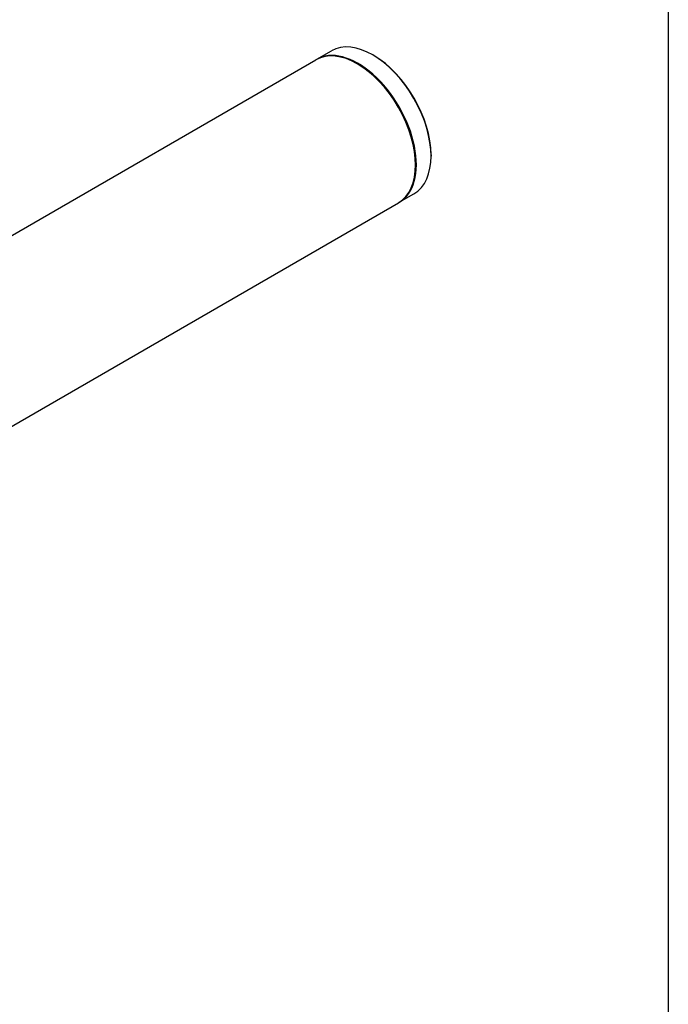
# Model space of a CAD drawing. Header units: millimetres. Extents: x 12 to 1038, y 10 to 730.
# Tile 14 of 15: x 980 to 1038, y 569 to 657. Entities that reach past the tile are written whole.
import ezdxf

# ---------------------------------------------------------------- set-up
doc = ezdxf.new("R2010")
doc.units = ezdxf.units.MM
doc.header["$LTSCALE"] = 2.5
doc.layers.add('Bordo (ISO)', color=7, linetype='Continuous', lineweight=25)
doc.layers.add('Visibile (ISO)', color=7, linetype='Continuous', lineweight=25)

# ---------------------------------------------------------------- blocks, each defined once
blk = doc.blocks.new('Bordi Bordo A3')
at = {"layer": 'Bordo (ISO)'}
blk.add_line((415, 292), (415, 5), dxfattribs=at)

msp = doc.modelspace()

# ---------------------------------------------------------------- linework, layer by layer
at = {"layer": 'Visibile (ISO)'}
for p, q in [((1006.078, 653.606), (1007.386, 654.362)), ((1011.18, 653.935), (1011.074, 653.996)), ((963.5, 629.024), (1006.007, 653.566)), ((1009.766, 653.159), (1009.695, 653.2)), ((1016.289, 645.086), (1016.289, 644.964)), ((1014.91, 644.249), (1014.91, 644.168)), ((1013.453, 640.832), (1014.761, 641.588)), ((977.619, 620.144), (1013.382, 640.792))]:
    msp.add_line(p, q, dxfattribs=at)
for centre, major_axis, start_param, end_param in [((1011.074, 647.975), (-3.688, 6.387), 3.141593, 6.283185), ((1009.695, 647.179), (-3.688, 6.387), 3.141593, 6.283185), ((1009.766, 647.219), (3.688, -6.387), 6.273597, 9.434366), ((1011.18, 648.036), (-3.613, 6.257), 3.926991, 5.497787), ((1009.766, 647.219), (-3.638, 6.3), 3.926991, 5.497787)]:
    msp.add_ellipse(centre, major_axis=major_axis, ratio=0.57735, start_param=start_param, end_param=end_param, dxfattribs=at)

# ---------------------------------------------------------------- block references
at = {"xscale": 2.5, "yscale": 2.5, "zscale": 2.5}
msp.add_blockref('Bordi Bordo A3', (0, 0), dxfattribs=at)

doc.saveas('drawing.dxf')
